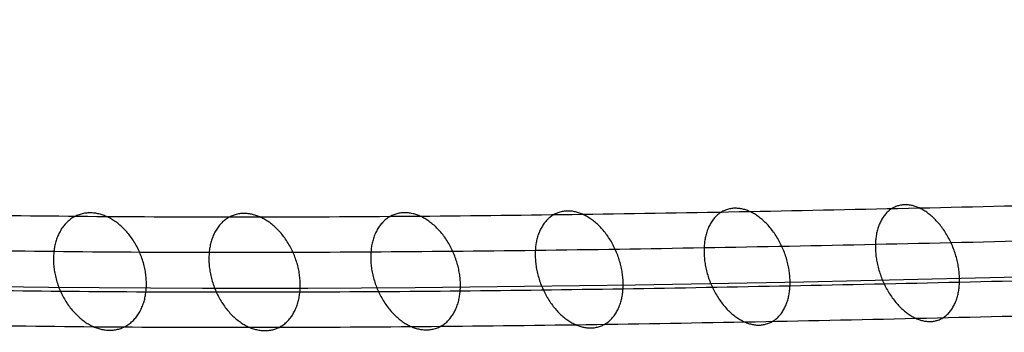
# Model space of a CAD drawing. Header units: millimetres. Extents: x -238 to 1309, y -218 to 242.
# Tile 13 of 26: x 188 to 292, y -27 to 6. Entities that reach past the tile are written whole.
import ezdxf

# ---------------------------------------------------------------- set-up
doc = ezdxf.new("R2010")
doc.units = ezdxf.units.MM
doc.layers.add('Transenna', color=18, linetype='Continuous', true_color=0x000000)

msp = doc.modelspace()

# ---------------------------------------------------------------- linework, layer by layer
at = {"layer": 'Transenna'}
for points in [[(48.54, 5.77, 914.03), (49.74, 4.22, 910.44), (52.72, 1.41, 903.32), (58.63, -2.24, 892.43), (65.74, -5.36, 881.4), (74.23, -8.11, 869.82), (83.67, -10.43, 858.18), (94.32, -12.43, 846.14), (105.76, -14.09, 834.11), (118.27, -15.47, 821.82), (131.46, -16.57, 809.61), (145.56, -17.44, 797.29), (160.26, -18.08, 785.13), (175.73, -18.51, 772.99), (191.7, -18.77, 761.09), (208.29, -18.86, 749.35), (225.3, -18.81, 737.94), (242.79, -18.64, 726.83), (260.62, -18.36, 716.12), (278.77, -18, 705.86), (297.19, -17.57, 696.09), (315.79, -17.09, 686.9), (334.57, -16.58, 678.29), (353.42, -16.06, 670.37), (372.4, -15.54, 663.13), (397.58, -14.85, 654.47), (429.38, -13.97, 645.33), (461.54, -13.09, 638.5), (487.43, -12.38, 634.47), (506.82, -11.84, 632.17), (526.27, -11.31, 630.59), (552.38, -10.59, 629.42), (585.14, -9.69, 629.76), (624.77, -8.6, 633.05), (664.42, -7.51, 639.2), (697.55, -6.6, 646.71), (723.97, -5.87, 654.07), (744.08, -5.32, 660.38), (764.16, -4.77, 667.38), (784.3, -4.22, 675.1), (804.33, -3.67, 683.45), (824.29, -3.14, 692.44), (844.04, -2.63, 701.99), (863.52, -2.14, 712.08), (882.69, -1.68, 722.67), (901.41, -1.27, 733.69), (919.71, -0.89, 745.15), (937.38, -0.57, 756.93), (954.52, -0.3, 769.1), (968.21, -0.13, 779.48), (978.82, -0.02, 787.94), (989.04, 0.05, 796.38), (998.9, 0.09, 804.97), (1008.37, 0.09, 813.71), (1015.14, 0.06, 820.21), (1021.78, 0.01, 826.85), (1030.12, -0.08, 835.57), (1038.02, -0.23, 844.43), (1045.44, -0.44, 853.41), (1050.67, -0.62, 860.12), (1055.56, -0.84, 866.79), (1061.64, -1.17, 875.61), (1067.17, -1.58, 884.52), (1072.08, -2.1, 893.56), (1075.33, -2.53, 900.15), (1078.31, -3.05, 906.9), (1080.09, -3.47, 911.49), (1080.93, -3.7, 913.82)], [(56.73, 3.81, 917.38), (58.04, 2.87, 913.88), (61.04, 1.04, 906.97), (66.77, -1.55, 896.4), (73.63, -3.91, 885.65), (81.83, -6.1, 874.34), (91, -8, 862.95), (101.37, -9.68, 851.13), (112.57, -11.1, 839.3), (124.84, -12.28, 827.19), (137.81, -13.23, 815.16), (151.7, -13.98, 803), (166.2, -14.52, 790.98), (181.47, -14.88, 778.99), (197.26, -15.07, 767.22), (213.67, -15.12, 755.62), (230.5, -15.03, 744.34), (247.8, -14.83, 733.36), (265.44, -14.53, 722.78), (283.4, -14.16, 712.65), (301.62, -13.72, 703.01), (320.01, -13.24, 693.94), (338.56, -12.73, 685.47), (357.18, -12.22, 677.68), (375.91, -11.71, 670.55), (400.75, -11.02, 662.05), (432.11, -10.16, 653.09), (463.8, -9.29, 646.42), (489.3, -8.59, 642.5), (508.4, -8.06, 640.26), (527.55, -7.54, 638.73), (553.26, -6.83, 637.62), (585.52, -5.94, 638.01), (624.55, -4.87, 641.31), (663.63, -3.8, 647.44), (696.3, -2.9, 654.89), (722.37, -2.18, 662.19), (742.22, -1.64, 668.45), (762.05, -1.09, 675.39), (781.96, -0.54, 683.05), (801.77, 0, 691.34), (821.51, 0.52, 700.25), (841.05, 1.03, 709.73), (860.32, 1.52, 719.74), (879.29, 1.97, 730.24), (897.81, 2.39, 741.16), (915.91, 2.77, 752.52), (933.38, 3.1, 764.19), (950.31, 3.38, 776.24), (963.82, 3.56, 786.5), (974.28, 3.67, 794.86), (984.35, 3.76, 803.2), (994.06, 3.81, 811.67), (1003.37, 3.83, 820.28), (1010.01, 3.82, 826.67), (1016.52, 3.79, 833.2), (1024.69, 3.72, 841.77), (1032.42, 3.61, 850.44), (1039.66, 3.46, 859.21), (1044.75, 3.32, 865.75), (1049.51, 3.16, 872.23), (1055.41, 2.91, 880.78), (1060.76, 2.62, 889.38), (1065.52, 2.27, 898.05), (1068.69, 2, 904.35), (1071.62, 1.69, 910.77), (1073.41, 1.47, 915.12), (1074.26, 1.35, 917.31)], [(46.76, -3.08, 913.19), (48.6, -4.76, 909.66), (52.61, -7.66, 902.66), (59.63, -11.26, 891.95), (67.54, -14.25, 881.1), (76.62, -16.86, 869.69), (86.51, -19.04, 858.21), (97.5, -20.92, 846.31), (109.22, -22.47, 834.42), (121.93, -23.76, 822.25), (135.29, -24.77, 810.17), (149.53, -25.57, 797.96), (164.33, -26.14, 785.9), (179.87, -26.53, 773.87), (195.9, -26.74, 762.08), (212.54, -26.8, 750.44), (229.58, -26.72, 739.14), (247.09, -26.52, 728.13), (264.92, -26.22, 717.53), (283.06, -25.84, 707.38), (301.45, -25.4, 697.73), (320.01, -24.92, 688.65), (338.74, -24.41, 680.17), (357.53, -23.89, 672.37), (376.44, -23.37, 665.26), (401.52, -22.68, 656.77), (433.19, -21.81, 647.84), (465.19, -20.93, 641.23), (490.94, -20.22, 637.36), (510.22, -19.69, 635.18), (529.56, -19.16, 633.71), (555.51, -18.45, 632.68), (588.07, -17.55, 633.2), (627.44, -16.47, 636.67), (666.84, -15.39, 642.99), (699.76, -14.48, 650.61), (726, -13.76, 658.05), (745.98, -13.21, 664.42), (765.93, -12.66, 671.47), (785.95, -12.11, 679.23), (805.87, -11.57, 687.63), (825.7, -11.04, 696.65), (845.33, -10.54, 706.23), (864.69, -10.05, 716.35), (883.73, -9.6, 726.96), (902.32, -9.19, 738), (920.48, -8.81, 749.48), (938.01, -8.5, 761.28), (954.99, -8.23, 773.46), (968.55, -8.06, 783.85), (979.03, -7.96, 792.32), (989.13, -7.89, 800.76), (998.86, -7.85, 809.35), (1008.19, -7.85, 818.09), (1014.84, -7.88, 824.58), (1021.35, -7.92, 831.21), (1029.51, -8.01, 839.93), (1037.22, -8.15, 848.76), (1044.42, -8.35, 857.72), (1049.47, -8.52, 864.4), (1054.18, -8.73, 871.04), (1059.98, -9.03, 879.81), (1065.18, -9.4, 888.67), (1069.69, -9.85, 897.62), (1072.61, -10.21, 904.13), (1075.2, -10.62, 910.8), (1076.66, -10.93, 915.32), (1077.3, -11.1, 917.61)], [(54.95, -5.04, 916.55), (56.89, -6.11, 913.1), (60.94, -8.03, 906.31), (67.77, -10.56, 895.92), (75.42, -12.8, 885.35), (84.23, -14.85, 874.21), (93.84, -16.61, 862.97), (104.56, -18.17, 851.3), (116.02, -19.47, 839.61), (128.5, -20.57, 827.63), (141.64, -21.43, 815.71), (155.67, -22.11, 803.66), (170.27, -22.59, 791.76), (185.62, -22.9, 779.87), (201.46, -23.04, 768.21), (217.92, -23.05, 756.72), (234.77, -22.94, 745.54), (252.09, -22.71, 734.66), (269.74, -22.39, 724.19), (287.69, -22, 714.17), (305.88, -21.55, 704.64), (324.23, -21.07, 695.69), (342.74, -20.56, 687.34), (361.29, -20.05, 679.68), (379.95, -19.54, 672.68), (404.7, -18.86, 664.36), (435.92, -18, 655.61), (467.45, -17.13, 649.15), (492.81, -16.43, 645.38), (511.8, -15.91, 643.27), (530.84, -15.39, 641.85), (556.39, -14.69, 640.89), (588.45, -13.81, 641.45), (627.23, -12.74, 644.94), (666.05, -11.67, 651.23), (698.5, -10.78, 658.79), (724.4, -10.07, 666.18), (744.12, -9.52, 672.49), (763.83, -8.98, 679.48), (783.61, -8.44, 687.19), (803.3, -7.9, 695.51), (822.92, -7.38, 704.46), (842.34, -6.88, 713.97), (861.49, -6.39, 724.01), (880.33, -5.94, 734.53), (898.72, -5.53, 745.48), (916.68, -5.15, 756.86), (934.01, -4.83, 768.54), (950.78, -4.56, 780.61), (964.16, -4.38, 790.88), (974.5, -4.27, 799.24), (984.45, -4.18, 807.58), (994.02, -4.13, 816.05), (1003.18, -4.11, 824.66), (1009.71, -4.12, 831.04), (1016.1, -4.15, 837.56), (1024.09, -4.21, 846.12), (1031.62, -4.31, 854.77), (1038.64, -4.46, 863.52), (1043.56, -4.58, 870.03), (1048.12, -4.73, 876.48), (1053.74, -4.95, 884.98), (1058.77, -5.2, 893.53), (1063.13, -5.48, 902.11), (1065.97, -5.68, 908.33), (1068.51, -5.88, 914.67), (1069.97, -6, 918.95), (1070.64, -6.04, 921.1)]]:
    msp.add_open_spline(points, degree=3, knots=[0, 0, 0, 0, 12.199481, 24.398961, 38.320532, 52.242103, 67.809577, 83.377052, 100.418369, 117.459685, 135.752726, 154.045766, 173.34206, 192.638353, 212.676377, 232.714401, 253.228018, 273.741634, 294.466418, 315.191202, 335.870258, 356.549313, 376.941599, 397.333884, 417.329564, 437.325243, 476.449729, 515.574215, 534.899212, 554.22421, 573.5273, 592.83039, 631.786273, 670.742156, 710.841904, 750.941652, 771.661513, 792.381375, 813.649571, 834.917767, 856.601478, 878.285189, 900.115226, 921.945262, 943.644732, 965.344203, 986.636406, 1007.928609, 1028.543037, 1049.157466, 1058.997383, 1068.837301, 1088.517136, 1097.773594, 1107.030051, 1116.286509, 1125.542967, 1142.698329, 1151.27601, 1159.853691, 1167.692652, 1175.531614, 1191.209536, 1198.310185, 1205.410835, 1212.511484, 1219.612133, 1219.612133, 1219.612133, 1219.612133], dxfattribs=at)
msp.add_open_spline([(51.79, -1.34, 911.02), (82.97, -27.31, 841.22), (340.95, -20.21, 623.18), (752.66, -8.9, 612.64), (1045.39, -0.85, 822.26), (1075.83, -6.58, 913.19)], degree=3, dxfattribs=at)
at = {"layer": 'Transenna', "extrusion": (-0.686287, -0.261634, 0.678644)}
msp.add_rational_spline([(242.78, -18.62, 726.94), (243.14, -12.78, 729.55), (247.79, -14.82, 733.47), (252.43, -16.85, 737.39), (252.08, -22.7, 734.77), (251.72, -28.54, 732.16), (247.07, -26.5, 728.24), (242.42, -24.47, 724.32), (242.78, -18.62, 726.94)], [1, 0.707106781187, 1, 0.707106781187, 1, 0.707106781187, 1, 0.707106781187, 1], degree=2, knots=[-40.280845, -40.280845, -40.280845, -30.210634, -30.210634, -20.140423, -20.140423, -10.070211, -10.070211, 0, 0, 0], dxfattribs=at)
at = {"layer": 'Transenna', "extrusion": (0.702313, 0.265194, -0.660627)}
msp.add_rational_spline([(260.67, -18.35, 716.2), (260.93, -12.51, 718.83), (265.49, -14.52, 722.86), (270.04, -16.54, 726.9), (269.78, -22.38, 724.27), (269.52, -28.22, 721.65), (264.96, -26.21, 717.61), (260.4, -24.19, 713.58), (260.67, -18.35, 716.2)], [1, 0.707106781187, 1, 0.707106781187, 1, 0.707106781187, 1, 0.707106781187, 1], degree=2, knots=[-40.280845, -40.280845, -40.280845, -30.210634, -30.210634, -20.140423, -20.140423, -10.070211, -10.070211, 0, 0, 0], dxfattribs=at)
at = {"layer": 'Transenna', "extrusion": (-0.718673, -0.268119, 0.641577)}
msp.add_rational_spline([(278.83, -17.99, 705.94), (279, -12.15, 708.57), (283.46, -14.15, 712.72), (287.91, -16.15, 716.88), (287.74, -21.99, 714.24), (287.57, -27.84, 711.61), (283.12, -25.83, 707.46), (278.66, -23.83, 703.3), (278.83, -17.99, 705.94)], [1, 0.707106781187, 1, 0.707106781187, 1, 0.707106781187, 1, 0.707106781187, 1], degree=2, knots=[-40.280845, -40.280845, -40.280845, -30.210634, -30.210634, -20.140423, -20.140423, -10.070211, -10.070211, 0, 0, 0], dxfattribs=at)
at = {"layer": 'Transenna', "extrusion": (-0.639578, -0.246925, 0.727989)}
msp.add_rational_spline([(191.75, -18.74, 761.15), (192.43, -12.91, 763.73), (197.31, -15.05, 767.29), (202.19, -17.19, 770.85), (201.51, -23.02, 768.28), (200.83, -28.85, 765.71), (195.95, -26.71, 762.14), (191.07, -24.57, 758.58), (191.75, -18.74, 761.15)], [1, 0.707106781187, 1, 0.707106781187, 1, 0.707106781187, 1, 0.707106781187, 1], degree=2, knots=[-40.280845, -40.280845, -40.280845, -30.210634, -30.210634, -20.140423, -20.140423, -10.070211, -10.070211, 0, 0, 0], dxfattribs=at)
at = {"layer": 'Transenna', "extrusion": (-0.654977, -0.252524, 0.712205)}
msp.add_rational_spline([(208.21, -18.84, 749.51), (208.77, -13, 752.1), (213.58, -15.1, 755.78), (218.4, -17.19, 759.46), (217.83, -23.03, 756.87), (217.27, -28.87, 754.28), (212.46, -26.77, 750.6), (207.65, -24.68, 746.92), (208.21, -18.84, 749.51)], [1, 0.707106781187, 1, 0.707106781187, 1, 0.707106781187, 1, 0.707106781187, 1], degree=2, knots=[-40.280845, -40.280845, -40.280845, -30.210634, -30.210634, -20.140423, -20.140423, -10.070211, -10.070211, 0, 0, 0], dxfattribs=at)
at = {"layer": 'Transenna', "extrusion": (-0.670613, -0.257444, 0.695701)}
msp.add_rational_spline([(225.35, -18.79, 738.01), (225.81, -12.95, 740.61), (230.54, -15.01, 744.41), (235.28, -17.08, 748.21), (234.82, -22.92, 745.61), (234.36, -28.76, 743.01), (229.63, -26.7, 739.21), (224.9, -24.63, 735.41), (225.35, -18.79, 738.01)], [1, 0.707106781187, 1, 0.707106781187, 1, 0.707106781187, 1, 0.707106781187, 1], degree=2, knots=[-40.280845, -40.280845, -40.280845, -30.210634, -30.210634, -20.140423, -20.140423, -10.070211, -10.070211, 0, 0, 0], dxfattribs=at)

doc.saveas('drawing.dxf')
